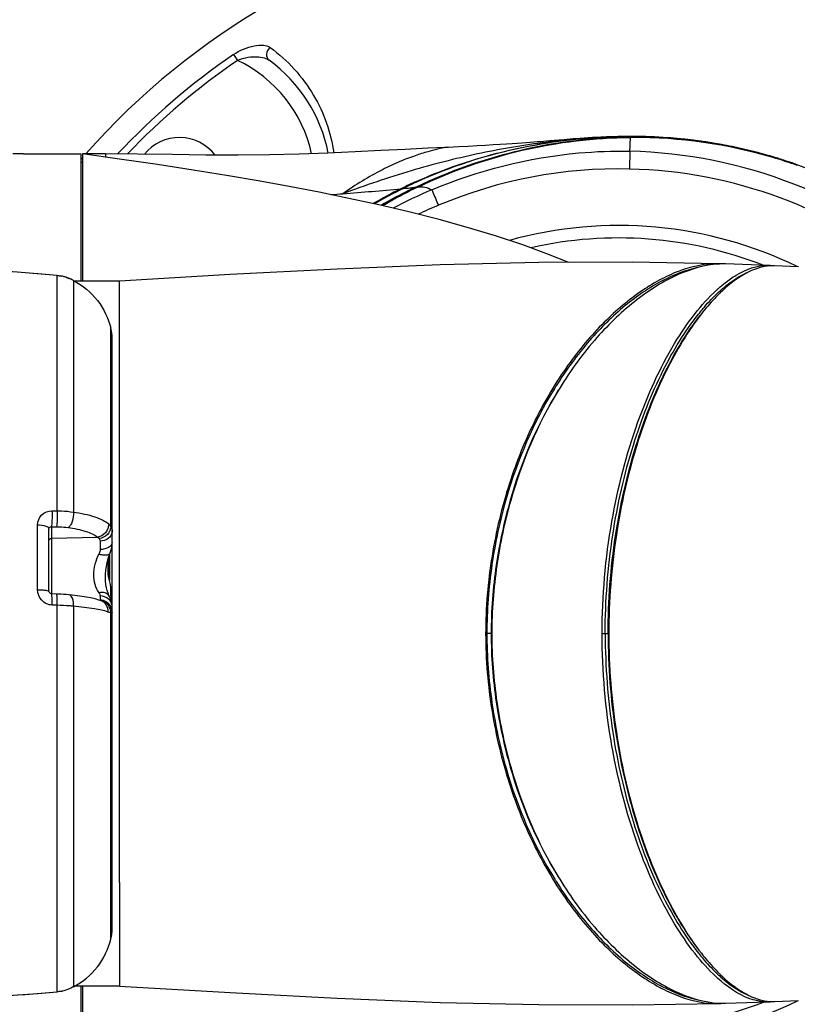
# Model space of a CAD drawing. Header units: millimetres. Extents: x 11 to 407, y 12 to 285.
# Tile 37 of 42: x 160 to 174, y 250 to 268. Entities that reach past the tile are written whole.
import ezdxf

# ---------------------------------------------------------------- set-up
doc = ezdxf.new("R2010")
doc.units = ezdxf.units.MM
doc.header["$LTSCALE"] = 23.1
doc.layers.get('0').update_dxf_attribs({"linetype": 'CONTINUOUS'})
doc.layers.add('02___PRT_ALL_AXES', color=7, linetype='CONTINUOUS')
doc.layers.add('06___PRT_ALL_SURFS', color=7, linetype='CONTINUOUS')

msp = doc.modelspace()

# ---------------------------------------------------------------- linework, layer by layer
at = {"color": 7, "linetype": 'Continuous'}
for p, q in [((163.9482, 267.3414), (164.0217, 267.2342)), ((171.21, 265.8451), (171.1721, 265.845)), ((171.1873, 265.8429), (171.21, 265.843)), ((171.2097, 265.8409), (171.2094, 265.8424)), ((171.21, 265.8295), (171.2097, 265.8409)), ((171.21, 265.8434), (171.21, 265.843)), ((171.21, 265.843), (171.2277, 265.8431)), ((171.2277, 265.8431), (171.2444, 265.8431)), ((171.2043, 265.7031), (171.21, 265.8257)), ((171.21, 265.8257), (171.21, 265.8277)), ((160.11, 265.5236), (159.915, 265.5236)), ((161.61, 265.5236), (161.19, 265.5236)), ((161.61, 265.5236), (161.61, 265.465)), ((171.1955, 265.5725), (171.1873, 265.2479)), ((173.7932, 265.4756), (173.8181, 265.4683)), ((173.818, 265.4682), (173.7964, 265.4746)), ((167.2489, 264.986), (167.2416, 264.9826)), ((167.2638, 264.9929), (167.2489, 264.986)), ((167.2842, 265.0023), (167.2638, 264.9929)), ((167.0118, 264.8869), (167.0221, 264.8757)), ((167.2725, 264.9125), (167.2946, 264.9231)), ((167.2793, 264.9025), (167.2725, 264.9125)), ((167.2886, 264.9107), (167.2765, 264.9048)), ((167.2981, 264.9152), (167.2886, 264.9107)), ((167.3217, 264.9176), (167.298, 264.9152)), ((167.3184, 264.9249), (167.2981, 264.9151)), ((167.3018, 264.9081), (167.3216, 264.9176)), ((172.8293, 263.5136), (172.8136, 263.5141)), ((172.833, 263.51), (172.8295, 263.5137)), ((172.8378, 263.5094), (172.8307, 263.5091)), ((173.7272, 263.4829), (173.7313, 263.4828)), ((173.7325, 263.4752), (173.7285, 263.4748)), ((173.7313, 263.4828), (173.7396, 263.4727)), ((173.7623, 263.4775), (173.7586, 263.4773)), ((174.2819, 263.4581), (173.8404, 263.4782)), ((160.725, 258.9961), (160.725, 263.2994)), ((160.8854, 263.2683), (160.8206, 263.2864)), ((160.9483, 263.2435), (160.8854, 263.2683)), ((161.0092, 263.2145), (160.9483, 263.2435)), ((161.025, 263.2063), (161.0092, 263.2145)), ((161.025, 263.2063), (161.025, 258.9721)), ((161.7074, 262.119), (161.708, 262.3344)), ((161.7071, 261.8777), (161.7074, 262.119)), ((161.73, 251.3432), (161.73, 262.154)), ((161.707, 261.8119), (161.7071, 261.8777)), ((161.7069, 261.5541), (161.707, 261.7366)), ((161.707, 261.8054), (161.707, 261.8119)), ((161.707, 261.7366), (161.707, 261.8054)), ((161.7069, 261.5505), (161.7069, 261.5541)), ((161.7072, 258.7087), (161.7069, 261.5505)), ((160.6307, 258.9961), (160.725, 258.9961)), ((160.3678, 257.5519), (160.3674, 258.7379)), ((160.575, 257.5241), (160.575, 258.6697)), ((160.6188, 258.7046), (160.6188, 257.4777)), ((160.6188, 258.7046), (160.7129, 258.7046)), ((160.6188, 258.4923), (161.4625, 258.5133)), ((161.5109, 258.4394), (161.5109, 258.2878)), ((161.6811, 258.1904), (161.6811, 257.7249)), ((161.673, 257.7933), (161.6739, 257.7536)), ((161.5109, 257.4388), (161.5109, 257.3632)), ((161.6801, 257.4307), (161.6799, 257.4309)), ((161.7091, 257.5159), (161.7088, 257.5276)), ((160.7249, 257.2671), (160.6314, 257.2707)), ((160.7249, 256.7486), (160.7252, 257.2671)), ((161.025, 257.2499), (161.025, 256.7486)), ((161.5325, 257.3476), (161.5315, 257.3479)), ((161.7078, 256.7486), (161.7078, 257.1336)), ((160.725, 250.1978), (160.725, 256.7486)), ((161.025, 256.7486), (161.025, 250.2909)), ((161.7078, 256.5353), (161.7077, 256.7486)), ((161.7077, 256.7486), (161.73, 256.7486)), ((168.6727, 256.7486), (168.5595, 256.7486)), ((170.6892, 256.7486), (170.8118, 256.7486)), ((161.7078, 256.506), (161.7078, 256.5353)), ((161.7078, 256.2154), (161.7078, 256.506)), ((161.7078, 256.1345), (161.7078, 256.2154)), ((161.7078, 256.1147), (161.7078, 256.1345)), ((161.7078, 256.0877), (161.7078, 256.1147)), ((161.7073, 255.1405), (161.7078, 256.0877)), ((161.7072, 254.9367), (161.7073, 255.0549)), ((161.7073, 255.1152), (161.7073, 255.1405)), ((161.7073, 255.0591), (161.7073, 255.1152)), ((161.7073, 255.0549), (161.7073, 255.0591)), ((161.7069, 251.9073), (161.7072, 254.9038)), ((161.7072, 254.9147), (161.7072, 254.9367)), ((161.7072, 254.9038), (161.7072, 254.9147)), ((161.865, 252.1953), (161.865, 250.2986)), ((161.7069, 251.8332), (161.7069, 251.9073)), ((161.707, 251.7662), (161.7069, 251.8332)), ((161.707, 251.7059), (161.707, 251.7662)), ((161.7071, 251.6515), (161.707, 251.7059)), ((161.7071, 251.6159), (161.7071, 251.6515)), ((161.7071, 251.6121), (161.7071, 251.6159)), ((161.7074, 251.3808), (161.7071, 251.6121)), ((161.708, 251.1628), (161.7074, 251.3808)), ((160.9859, 250.2713), (160.9834, 250.2701)), ((161.025, 250.2912), (160.9859, 250.2713)), ((172.8307, 249.9881), (172.8378, 249.9878)), ((173.7313, 250.0144), (173.7272, 250.0143)), ((173.7285, 250.0224), (173.7326, 250.022)), ((173.7313, 250.0144), (173.7397, 250.0246)), ((173.7586, 250.0199), (173.7623, 250.0197)), ((173.8404, 250.019), (174.2819, 250.0391)), ((172.8136, 249.9831), (172.8293, 249.9836)), ((172.8328, 249.9874), (172.8293, 249.9836)), ((172.8293, 249.9836), (172.8347, 249.9839)), ((172.8347, 249.9839), (172.8365, 249.9839))]:
    msp.add_line(p, q, dxfattribs=at)
for points in [[(171.1721, 265.845), (171.0771, 265.844), (170.9789, 265.8421), (170.8801, 265.8393), (170.7822, 265.8356), (170.6869, 265.8314), (170.5962, 265.8266), (170.5108, 265.8217), (170.4324, 265.8167), (170.3593, 265.8117), (170.2903, 265.8067), (170.2251, 265.8017), (170.1628, 265.7969), (170.1035, 265.7921), (170.0468, 265.7875), (169.992, 265.7829)], [(169.992, 265.7829), (169.7277, 265.7606), (169.6739, 265.7562), (169.6189, 265.7517), (169.562, 265.7471), (169.5027, 265.7424), (169.4401, 265.7375), (169.3735, 265.7325), (169.3019, 265.7272), (169.224, 265.7217), (169.1388, 265.7158), (169.045, 265.7095), (168.9413, 265.7027), (168.8257, 265.6955), (168.6982, 265.6878), (168.5576, 265.6797), (168.4048, 265.6712), (168.24, 265.6624), (168.0643, 265.6533), (167.8784, 265.6441), (167.8263, 265.6415)], [(167.8263, 265.6416), (167.5033, 265.6262), (167.0905, 265.606), (166.6454, 265.5834), (166.1726, 265.5596), (165.6743, 265.5376), (165.1516, 265.52), (164.6052, 265.5082), (164.0361, 265.5028), (163.4454, 265.5039), (162.8324, 265.5107), (162.1988, 265.5196), (161.61, 265.5236)], [(176.3632, 264.2417), (176.0225, 264.4745), (175.3865, 264.8368), (174.7211, 265.147), (174.2039, 265.3442)], [(172.8146, 263.5141), (171.2431, 263.5411), (169.529, 263.5353), (167.7257, 263.4936), (165.8455, 263.4181), (163.8898, 263.3153), (161.865, 263.1986)], [(160.8206, 263.2864), (160.754, 263.2967), (160.725, 263.2994)], [(161.6821, 258.1935), (161.6954, 258.2298), (161.7117, 258.282), (161.7227, 258.3328), (161.7287, 258.3818), (161.73, 258.416)], [(161.68, 257.4309), (161.673, 257.4448), (161.6554, 257.4868), (161.6398, 257.5348), (161.627, 257.5882), (161.6173, 257.6459), (161.6112, 257.7074), (161.6089, 257.772), (161.6106, 257.8393), (161.6163, 257.9087), (161.6264, 257.9796), (161.6407, 258.0514), (161.6593, 258.1229), (161.6821, 258.1935)], [(160.6213, 257.4774), (160.6155, 257.478), (160.6054, 257.4808), (160.5963, 257.4857), (160.5884, 257.4923), (160.5821, 257.5002), (160.5777, 257.5092), (160.5754, 257.5185), (160.575, 257.5244)], [(160.9419, 257.4582), (160.9344, 257.4589), (160.8895, 257.4631), (160.8406, 257.4672), (160.791, 257.4705), (160.739, 257.473), (160.6213, 257.4774)], [(161.5325, 257.3476), (161.4884, 257.3632), (161.418, 257.3834), (161.3428, 257.4007), (161.2626, 257.416), (161.1777, 257.4297), (161.0896, 257.4417), (160.9993, 257.4523), (160.9419, 257.4582)], [(161.73, 257.2465), (161.7286, 257.2763), (161.7213, 257.3213), (161.7079, 257.3673), (161.6875, 257.4159), (161.6801, 257.4307)], [(160.725, 250.1978), (160.7462, 250.1998), (160.8082, 250.2084), (160.872, 250.2246), (160.9369, 250.2489), (160.9834, 250.2701)], [(161.865, 250.2986), (163.8898, 250.1819), (165.8455, 250.0791), (167.7257, 250.0036), (169.529, 249.9619), (171.2431, 249.9561), (172.8146, 249.9831)]]:
    msp.add_lwpolyline(points, dxfattribs=at)
for centre, radius, start, end in [((171.21, 256.7486), 13.275, 274.27919, 138.61926), ((171.21, 256.7486), 12.843, 124.43202, 136.90894), ((171.21, 256.7486), 12.7129, 124.43202, 136.34513), ((162.9602, 264.9984), 2.475, 12.349, 64.60116), ((162.9602, 264.9984), 2.775, 11.21499, 53.80122), ((171.251, 255.6315), 10.2117, 91.24306, 93.14518), ((171.2323, 255.3587), 10.4847, 90.4057, 92.36015), ((171.2473, 255.7792), 10.0639, 90.34187, 91.24038), ((171.2444, 259.7695), 6.0729, 90.00157, 90.33081), ((171.2413, 256.7836), 9.0588, 73.82306, 89.98099), ((171.2416, 256.839), 9.0041, 85.89843, 89.98236), ((171.2175, 255.6608), 10.1791, 98.05976, 98.60511), ((171.2758, 255.2391), 10.6048, 95.88051, 98.0522), ((171.2774, 255.2411), 10.603, 94.80651, 95.88998), ((171.2625, 255.4215), 10.422, 93.14482, 94.80796), ((171.2565, 254.6982), 11.1457, 92.34422, 92.676), ((162.3771, 266.2341), 8.8431, 355.70938, 356.55771), ((171.2528, 256.876), 8.9536, 90.05679, 90.27379), ((171.2543, 256.8782), 8.9496, 90.06721, 90.28401), ((171.2565, 256.7881), 9.0378, 90.08054, 90.29488), ((171.2515, 256.7526), 9.0752, 73.59309, 90.04837), ((171.2563, 256.777), 9.0488, 73.57857, 90.07922), ((171.25, 256.7527), 9.0769, 73.58334, 90.03824), ((171.2391, 256.8015), 9.0417, 84.41255, 85.8993), ((171.2349, 256.7608), 9.0826, 81.66579, 84.41126), ((171.2315, 256.7363), 9.1073, 79.94505, 81.66729), ((171.237, 256.7668), 9.0763, 77.40979, 79.9454), ((170.99, 256.7621), 8.8128, 48.72529, 88.66346), ((171.2456, 256.8054), 9.0367, 74.62487, 77.40959), ((171.253, 256.8331), 9.0081, 73.62126, 74.62373), ((171.2494, 256.8125), 9.0288, 73.61422, 73.82143), ((171.21, 256.7486), 13.275, 139.0178, 139.22148), ((171.2615, 256.7987), 9.0266, 70.9976, 73.57141), ((171.2667, 256.8013), 9.0241, 71.02375, 73.59834), ((171.2655, 256.8026), 9.0246, 71.01406, 73.58853), ((171.2547, 256.8304), 9.0101, 72.0041, 73.47179), ((171.2585, 256.8516), 8.9888, 71.98483, 73.45556), ((171.2624, 256.8541), 8.9852, 70.89076, 72.00389), ((171.2618, 256.7996), 9.0256, 70.6132, 70.99748), ((171.2764, 256.8302), 8.9936, 70.64671, 71.02244), ((171.2752, 256.8315), 8.9941, 70.63021, 71.01274), ((170.9925, 256.7485), 8.5013, 88.68678, 112.8236), ((170.9925, 256.7485), 8.5012, 50.6544, 88.68691), ((170.8212, 257.1954), 8.5833, 114.5296, 116.06845), ((170.9444, 257.0027), 8.7972, 114.8923, 116.2405), ((160.3803, 336.3527), 71.7736, 274.272652, 274.450609), ((161.11, 327.1552), 62.5473, 274.43805, 275.414327), ((170.7391, 257.3547), 8.4041, 116.32854, 120.24755), ((170.7884, 257.3279), 8.4365, 116.26669, 120.32684), ((171.0809, 256.9834), 8.7964, 116.96946, 120.22803), ((171.1107, 256.9664), 8.8158, 117.09195, 120.26878), ((171.1314, 256.9647), 8.8184, 117.20629, 120.3143), ((170.9745, 256.8245), 8.7312, 112.92146, 118.03973), ((170.764, 257.3134), 8.4521, 116.07168, 116.35554), ((166.8155, 268.7001), 3.8143, 273.59785, 275.35533), ((171.0551, 257.0336), 8.7399, 115.64505, 116.96769), ((171.085, 257.016), 8.76, 115.76992, 117.09022), ((171.0925, 257.0394), 8.7341, 115.72222, 117.20374), ((170.967, 256.7985), 8.4454, 112.7959, 115.51859), ((170.9925, 256.7483), 7.4657, 64.07358, 105.49085), ((170.9925, 256.7483), 7.2379, 68.59547, 102.78224), ((172.907, 261.9489), 1.5621, 92.80058, 93.33949), ((172.7718, 262.0281), 1.4866, 87.50386, 87.78178), ((172.7688, 261.9573), 1.5574, 86.71149, 87.50749), ((172.9043, 262.0225), 1.4884, 88.56957, 92.55887), ((172.9054, 262.0895), 1.4214, 88.32129, 88.54554), ((155.4439, 202.7051), 60.824, 85.018981, 87.218693), ((173.8142, 262.6387), 0.8405, 95.85394, 98.46792), ((173.6952, 262.7004), 0.7832, 84.92652, 87.35638), ((173.8107, 262.6727), 0.8063, 93.70406, 95.56339), ((173.8089, 262.7033), 0.7757, 90.16726, 93.44194), ((173.8087, 262.7282), 0.7507, 87.57884, 90.16103), ((160.7083, 262.7641), 0.5343, 77.52622, 79.16921), ((160.7, 262.7293), 0.57, 71.38709, 77.46992), ((160.6739, 262.6501), 0.6535, 69.98874, 71.42969), ((160.5361, 262.3081), 1.0222, 65.52037, 66.73086), ((160.4717, 262.1676), 1.1768, 63.49714, 65.50333), ((160.378, 261.979), 1.3874, 62.20477, 63.51061), ((174.7605, 260.8966), 2.8587, 132.56768, 132.98214), ((175.0073, 260.7506), 3.1051, 134.09613, 134.49758), ((175.8561, 259.8868), 4.35, 141.02736, 141.55029), ((160.9773, 262.1539), 0.7527, 0.00498, 13.87353), ((175.9892, 257.4217), 7.2524, 147.83249, 148.24239), ((176.1602, 257.3839), 7.3417, 148.31082, 148.67467), ((112.7823, 256.6922), 48.8916, 1.29012, 1.65116), ((112.0326, 256.7084), 49.6523, 1.25196, 1.64898), ((111.7677, 256.7485), 49.9472, 0.69702, 0.89383), ((161.505, 257.1367), 0.2265, 82.59783, 88.50761), ((161.4883, 257.1397), 0.215, 78.043, 80.76857), ((175.9892, 256.0755), 7.2524, 211.75761, 212.16751), ((176.1602, 256.1133), 7.3417, 211.32533, 211.68918), ((160.9772, 251.3433), 0.7528, 346.12747, 359.99503), ((175.8561, 253.6104), 4.35, 218.45001, 218.97278), ((175.007, 252.7463), 3.1046, 225.50653, 225.90559), ((174.7621, 252.6023), 2.8609, 226.98681, 227.43222), ((155.4439, 310.792), 60.8239, 272.78131, 274.981063), ((160.4751, 251.3143), 1.1614, 295.4625, 295.95758), ((170.9925, 256.7487), 8.5012, 271.31309, 309.34555), ((170.9925, 256.7489), 7.4687, 254.47604, 295.97718), ((170.9925, 256.7489), 7.2401, 257.19053, 291.44958), ((170.99, 256.7351), 8.8127, 271.33642, 311.27482), ((172.907, 251.5489), 1.5626, 266.62638, 267.19935), ((172.9043, 251.4747), 1.4884, 267.44113, 271.43043), ((173.845, 251.2751), 1.2395, 246.28558, 248.96361), ((173.8142, 250.8589), 0.8408, 261.48897, 264.14651), ((173.6952, 250.7968), 0.7832, 272.64361, 275.0728), ((173.8107, 250.8245), 0.8062, 264.43742, 266.29552), ((173.8089, 250.794), 0.7757, 266.5576, 269.83192), ((173.8087, 250.769), 0.7507, 269.83815, 272.42116), ((172.7688, 251.54), 1.5575, 272.49247, 273.28846), ((172.9054, 251.4077), 1.4214, 271.45446, 271.67871)]:
    msp.add_arc(centre, radius, start, end, dxfattribs=at)
for points, knots in [([(163.9482, 267.3414), (164.0616, 267.4192), (164.2457, 267.5004), (164.4824, 267.5216), (164.5841, 267.4954), (164.6195, 267.4697)], [0, 0, 0, 0, 0.5799155, 0.8157141, 1, 1, 1, 1]), ([(164.6195, 267.4697), (164.5831, 267.442), (164.531, 267.3591), (164.5664, 267.2617), (164.5991, 267.2378)], [0, 0, 0, 0, 0.5301299, 1, 1, 1, 1]), ([(164.6195, 267.4697), (164.9385, 267.2381), (165.4717, 266.6542), (165.7306, 265.9102), (165.7825, 265.5424)], [0, 0, 0, 0, 0.5148073, 1, 1, 1, 1]), ([(164.0217, 267.2342), (164.122, 267.2778), (164.3166, 267.3192), (164.528, 267.2898), (164.5991, 267.2378)], [0, 0, 0, 0, 0.5537242, 1, 1, 1, 1]), ([(171.2094, 265.8424), (170.5437, 265.8398), (169.1943, 265.707), (167.9026, 265.2852), (167.2842, 265.0023)], [0, 0, 0, 0, 0.4946894, 1, 1, 1, 1]), ([(170.7361, 265.8317), (170.3529, 265.8138), (169.5727, 265.7375), (168.3889, 265.5352), (167.1715, 265.2247), (166.3608, 264.9486), (165.9499, 264.7955)], [0, 0, 0, 0, 0.2341276, 0.4777909, 0.7323833, 1, 1, 1, 1]), ([(167.2577, 265.004), (167.4533, 265.0933), (168.238, 265.4173), (169.0679, 265.6305), (169.6945, 265.7253)], [0, 0, 0, 0, 0.253293, 1, 1, 1, 1]), ([(167.2946, 264.9231), (167.9066, 265.215), (169.1893, 265.6661), (170.5403, 265.8263), (171.21, 265.8295)], [0, 0, 0, 0, 0.5031091, 1, 1, 1, 1]), ([(171.21, 265.8277), (170.5443, 265.8244), (169.2015, 265.6638), (167.9269, 265.2148), (167.3184, 264.9249)], [0, 0, 0, 0, 0.4968994, 1, 1, 1, 1]), ([(167.3216, 264.9176), (167.9294, 265.2085), (169.2025, 265.6597), (170.5447, 265.8223), (171.21, 265.8257)], [0, 0, 0, 0, 0.5031462, 1, 1, 1, 1]), ([(167.8262, 265.6416), (167.8129, 265.6409), (167.7638, 265.6269), (167.6556, 265.6065), (167.4837, 265.5595), (167.2538, 265.4877), (166.9744, 265.3809), (166.5213, 265.1694), (166.18, 264.958), (165.9499, 264.7955)], [0, 0, 0, 0, 0.0193306, 0.0731993, 0.1597808, 0.2767578, 0.4217601, 0.592296, 1, 1, 1, 1]), ([(167.574, 264.8662), (168.4249, 265.2259), (169.6484, 265.5369), (170.8843, 265.5798), (171.1955, 265.5725)], [0, 0, 0, 0, 0.7479432, 1, 1, 1, 1]), ([(167.1715, 264.9024), (167.1806, 264.9033), (167.2143, 264.9065), (167.2479, 264.9099), (167.2725, 264.9125)], [0, 0, 0, 0, 0.2702689, 1, 1, 1, 1]), ([(167.3216, 264.9176), (167.363, 264.9218), (167.4521, 264.9244), (167.5338, 264.8878), (167.574, 264.8662)], [0, 0, 0, 0, 0.4764768, 1, 1, 1, 1]), ([(167.574, 264.8662), (167.5778, 264.8577), (167.6186, 264.7639), (167.6584, 264.6698), (167.6948, 264.5843)], [0, 0, 0, 0, 0.0915799, 1, 1, 1, 1]), ([(172.8143, 263.5141), (172.5827, 263.5205), (172.2206, 263.4438), (171.7682, 263.2397), (171.2806, 262.9464), (170.6798, 262.4359), (170.0179, 261.6412), (169.4277, 260.6489), (168.9536, 259.4743), (168.6379, 258.1543), (168.5604, 257.2232), (168.5595, 256.7486)], [0, 0, 0, 0, 0.0804701, 0.1247818, 0.1724071, 0.2776303, 0.3968322, 0.5301852, 0.6770588, 0.8351345, 1, 1, 1, 1]), ([(172.816, 263.5083), (172.5635, 263.4936), (172.0271, 263.3329), (171.276, 262.8577), (170.5409, 262.1515), (170.1143, 261.5664), (169.9131, 261.2405)], [0, 0, 0, 0, 0.1997747, 0.431157, 0.6975051, 1, 1, 1, 1]), ([(172.4502, 263.4494), (172.2193, 263.3977), (171.7406, 263.2116), (171.0699, 262.7454), (170.4159, 262.0972), (170.0321, 261.5723), (169.8501, 261.2829)], [0, 0, 0, 0, 0.2051614, 0.4390343, 0.703644, 1, 1, 1, 1]), ([(172.8268, 263.0019), (172.869, 263.0407), (173.0283, 263.1783), (173.2071, 263.2959), (173.3475, 263.3574)], [0, 0, 0, 0, 0.272348, 1, 1, 1, 1]), ([(173.6904, 263.47), (173.5428, 263.448), (173.2312, 263.3157), (172.9756, 263.1055), (172.8467, 262.9806)], [0, 0, 0, 0, 0.454002, 1, 1, 1, 1]), ([(172.9397, 263.1674), (173.0035, 263.2173), (173.2353, 263.3808), (173.5228, 263.4912), (173.7273, 263.4829)], [0, 0, 0, 0, 0.2835142, 1, 1, 1, 1]), ([(161.025, 263.2063), (161.192, 263.1183), (161.493, 262.8695), (161.6626, 262.5177), (161.708, 262.3344)], [0, 0, 0, 0, 0.4999514, 1, 1, 1, 1]), ([(172.7761, 263.0274), (172.7896, 263.04), (172.8427, 263.0883), (172.8977, 263.1345), (172.9397, 263.1674)], [0, 0, 0, 0, 0.2566369, 1, 1, 1, 1]), ([(170.6892, 256.7486), (170.6892, 257.4353), (170.8054, 258.7516), (171.2633, 260.5427), (171.8331, 261.8065), (172.3601, 262.5876), (172.6357, 262.8973), (172.7761, 263.0274)], [0, 0, 0, 0, 0.3046165, 0.5827875, 0.8169922, 0.9150863, 1, 1, 1, 1]), ([(172.4742, 262.6227), (172.5016, 262.6566), (172.6079, 262.7839), (172.7222, 262.9046), (172.8116, 262.9879)], [0, 0, 0, 0, 0.2628765, 1, 1, 1, 1]), ([(172.8311, 262.9654), (172.8032, 262.938), (172.688, 262.8205), (172.5813, 262.695), (172.5041, 262.5962)], [0, 0, 0, 0, 0.2379138, 1, 1, 1, 1]), ([(172.5041, 262.5962), (172.2546, 262.2771), (171.7921, 261.5009), (171.2644, 260.1366), (170.9023, 258.516), (170.8118, 257.3509), (170.8118, 256.7486)], [0, 0, 0, 0, 0.1966654, 0.4351225, 0.7076349, 1, 1, 1, 1]), ([(170.7454, 256.7486), (170.7454, 257.3523), (170.8369, 258.5197), (171.2018, 260.1416), (171.7331, 261.5033), (172.1984, 262.2757), (172.4494, 262.5917)], [0, 0, 0, 0, 0.2930492, 0.565886, 0.8041094, 1, 1, 1, 1]), ([(170.7979, 256.7486), (170.7979, 257.3479), (170.888, 258.5072), (171.2477, 260.1196), (171.7723, 261.4765), (172.2321, 262.2483), (172.4801, 262.5656)], [0, 0, 0, 0, 0.2924917, 0.5650444, 0.8034448, 1, 1, 1, 1]), ([(169.8226, 261.2388), (169.4343, 260.6115), (168.9754, 259.5405), (168.6462, 258.004), (168.5815, 257.1714), (168.582, 256.7486)], [0, 0, 0, 0, 0.4702004, 0.7305723, 1, 1, 1, 1]), ([(169.8881, 261.2002), (169.5039, 260.578), (169.05, 259.5161), (168.7246, 257.9931), (168.6598, 257.1677), (168.6608, 256.7486)], [0, 0, 0, 0, 0.4701676, 0.7305358, 1, 1, 1, 1]), ([(169.8887, 261.2008), (169.5081, 260.5755), (169.0583, 259.5124), (168.7361, 257.9899), (168.6716, 257.1665), (168.6728, 256.7486)], [0, 0, 0, 0, 0.4710165, 0.7311118, 1, 1, 1, 1]), ([(160.3674, 258.7379), (160.3674, 258.8035), (160.4232, 258.9427), (160.5631, 258.996), (160.6307, 258.9961)], [0, 0, 0, 0, 0.492424, 1, 1, 1, 1]), ([(160.6307, 258.9961), (160.6325, 258.9374), (160.6326, 258.8548), (160.6266, 258.7577), (160.6226, 258.719), (160.6188, 258.7046)], [0, 0, 0, 0, 0.602418, 0.8470675, 1, 1, 1, 1]), ([(160.725, 258.9961), (160.7268, 258.9375), (160.7268, 258.8548), (160.7207, 258.7577), (160.7167, 258.719), (160.7129, 258.7046)], [0, 0, 0, 0, 0.602359, 0.847017, 1, 1, 1, 1]), ([(160.725, 258.9961), (160.7512, 258.9961), (160.8516, 258.9947), (160.9516, 258.9826), (161.025, 258.9721)], [0, 0, 0, 0, 0.2612702, 1, 1, 1, 1]), ([(161.025, 258.9721), (161.0273, 258.9139), (161.0149, 258.8283), (160.9724, 258.7343), (160.9422, 258.6991), (160.9256, 258.6891)], [0, 0, 0, 0, 0.5656507, 0.8123283, 1, 1, 1, 1]), ([(161.025, 258.9721), (161.1572, 258.9531), (161.3415, 258.9164), (161.5543, 258.8317), (161.6361, 258.7817), (161.6683, 258.7544)], [0, 0, 0, 0, 0.5846363, 0.8153456, 1, 1, 1, 1]), ([(160.3674, 258.7379), (160.4172, 258.7367), (160.4846, 258.7285), (160.5551, 258.7024), (160.575, 258.6795), (160.575, 258.6697)], [0, 0, 0, 0, 0.6549094, 0.8711489, 1, 1, 1, 1]), ([(160.575, 258.6697), (160.575, 258.6801), (160.5854, 258.7023), (160.6086, 258.7059), (160.6188, 258.7046)], [0, 0, 0, 0, 0.502567, 1, 1, 1, 1]), ([(160.7129, 258.7046), (160.7316, 258.7046), (160.8027, 258.7047), (160.8736, 258.6963), (160.9256, 258.6891)], [0, 0, 0, 0, 0.2623391, 1, 1, 1, 1]), ([(160.9256, 258.6891), (161.0359, 258.6739), (161.2215, 258.6374), (161.4021, 258.5632), (161.4625, 258.5133)], [0, 0, 0, 0, 0.5868249, 1, 1, 1, 1]), ([(161.6683, 258.7544), (161.6694, 258.698), (161.6261, 258.582), (161.5183, 258.5209), (161.4625, 258.5133)], [0, 0, 0, 0, 0.5006423, 1, 1, 1, 1]), ([(161.7072, 258.7087), (161.7062, 258.6555), (161.6562, 258.5459), (161.5502, 258.4932), (161.4949, 258.4859)], [0, 0, 0, 0, 0.4882603, 1, 1, 1, 1]), ([(161.7072, 258.7087), (161.7186, 258.6905), (161.7284, 258.6618), (161.73, 258.6327), (161.73, 258.625)], [0, 0, 0, 0, 0.7373127, 1, 1, 1, 1]), ([(160.575, 258.4495), (160.575, 258.4603), (160.5848, 258.4831), (160.6076, 258.492), (160.6188, 258.4923)], [0, 0, 0, 0, 0.4914006, 1, 1, 1, 1]), ([(161.73, 258.625), (161.73, 258.6011), (161.7177, 258.5511), (161.6502, 258.4683), (161.5659, 258.4406), (161.5109, 258.4394)], [0, 0, 0, 0, 0.2296148, 0.4727, 1, 1, 1, 1]), ([(161.5109, 258.2878), (161.5109, 258.2806), (161.5082, 258.2506), (161.497, 258.2219), (161.4864, 258.2016)], [0, 0, 0, 0, 0.238707, 1, 1, 1, 1]), ([(161.73, 258.416), (161.73, 258.399), (161.715, 258.361), (161.6637, 258.3211), (161.5931, 258.2947), (161.5392, 258.2882), (161.5109, 258.2878)], [0, 0, 0, 0, 0.1858034, 0.4138126, 0.6912578, 1, 1, 1, 1]), ([(161.4864, 258.2016), (161.4264, 258.0866), (161.3564, 257.8437), (161.4202, 257.5899), (161.4864, 257.4975)], [0, 0, 0, 0, 0.5329365, 1, 1, 1, 1]), ([(161.6909, 258.2176), (161.6817, 258.1935), (161.6234, 258.1788), (161.5557, 258.1844), (161.5101, 258.1945), (161.4864, 258.2016)], [0, 0, 0, 0, 0.3614694, 0.6548919, 1, 1, 1, 1]), ([(161.7088, 257.5276), (161.7082, 257.5498), (161.7022, 257.6397), (161.6826, 257.7285), (161.6615, 257.793)], [0, 0, 0, 0, 0.2462588, 1, 1, 1, 1]), ([(160.6314, 257.2707), (160.5623, 257.2734), (160.4216, 257.339), (160.3679, 257.4827), (160.3678, 257.5519)], [0, 0, 0, 0, 0.4998465, 1, 1, 1, 1]), ([(160.3678, 257.5519), (160.3947, 257.5516), (160.443, 257.5501), (160.5104, 257.5446), (160.5469, 257.5377), (160.575, 257.5303), (160.575, 257.5241)], [0, 0, 0, 0, 0.380964, 0.699119, 0.9125319, 1, 1, 1, 1]), ([(160.6314, 257.2707), (160.6322, 257.2974), (160.6331, 257.3463), (160.6321, 257.404), (160.6299, 257.4406), (160.6277, 257.46), (160.6257, 257.4705), (160.623, 257.4773), (160.6213, 257.4774)], [0, 0, 0, 0, 0.384852, 0.7051799, 0.8272824, 0.9182552, 0.975559, 1, 1, 1, 1]), ([(160.725, 257.2671), (160.7258, 257.2938), (160.7266, 257.3427), (160.7256, 257.4005), (160.7234, 257.4371), (160.7212, 257.4565), (160.7192, 257.467), (160.7164, 257.4738), (160.7147, 257.4739)], [0, 0, 0, 0, 0.3847001, 0.7049642, 0.8270682, 0.918067, 0.9754292, 1, 1, 1, 1]), ([(161.025, 257.2499), (161.0261, 257.2761), (161.0238, 257.326), (161.0087, 257.4004), (160.9716, 257.4552), (160.9419, 257.4582)], [0, 0, 0, 0, 0.3325906, 0.6213456, 1, 1, 1, 1]), ([(161.68, 257.4309), (161.6649, 257.4597), (161.6005, 257.5071), (161.525, 257.5054), (161.4864, 257.4975)], [0, 0, 0, 0, 0.452499, 1, 1, 1, 1]), ([(161.4864, 257.4975), (161.49, 257.4926), (161.5016, 257.4749), (161.5109, 257.4541), (161.5109, 257.4388)], [0, 0, 0, 0, 0.2861733, 1, 1, 1, 1]), ([(161.73, 257.2465), (161.7299, 257.2713), (161.7177, 257.3227), (161.6509, 257.408), (161.566, 257.4376), (161.5109, 257.4388)], [0, 0, 0, 0, 0.2341576, 0.479012, 1, 1, 1, 1]), ([(161.025, 257.2499), (161.0013, 257.252), (160.9015, 257.2608), (160.8013, 257.2642), (160.7249, 257.2671)], [0, 0, 0, 0, 0.2373344, 1, 1, 1, 1]), ([(161.6605, 257.1439), (161.5794, 257.1728), (161.3667, 257.2131), (161.1535, 257.2383), (161.025, 257.2499)], [0, 0, 0, 0, 0.4001721, 1, 1, 1, 1]), ([(161.5109, 257.3632), (161.5109, 257.3619), (161.5102, 257.3591), (161.5079, 257.3574), (161.5067, 257.3567)], [0, 0, 0, 0, 0.4852589, 1, 1, 1, 1]), ([(161.6605, 257.1439), (161.6616, 257.1868), (161.64, 257.2739), (161.5708, 257.3325), (161.5325, 257.3476)], [0, 0, 0, 0, 0.5104038, 1, 1, 1, 1]), ([(161.7079, 257.1335), (161.7069, 257.1831), (161.6718, 257.2838), (161.5805, 257.34), (161.5328, 257.3501)], [0, 0, 0, 0, 0.5043797, 1, 1, 1, 1]), ([(161.73, 257.1417), (161.73, 257.1938), (161.6893, 257.3023), (161.5864, 257.3546), (161.5342, 257.3614)], [0, 0, 0, 0, 0.4973881, 1, 1, 1, 1]), ([(161.7079, 257.1335), (161.7045, 257.1336), (161.6883, 257.1348), (161.6725, 257.1396), (161.6605, 257.1439)], [0, 0, 0, 0, 0.209431, 1, 1, 1, 1]), ([(161.73, 257.1417), (161.73, 257.1403), (161.7266, 257.1316), (161.7149, 257.1332), (161.7079, 257.1335)], [0, 0, 0, 0, 0.1671598, 1, 1, 1, 1]), ([(168.5595, 256.7486), (168.5604, 256.274), (168.6379, 255.3429), (168.9536, 254.0229), (169.4277, 252.8483), (170.0179, 251.856), (170.6798, 251.0613), (171.2806, 250.5508), (171.7682, 250.2575), (172.2206, 250.0535), (172.5827, 249.9767), (172.8143, 249.9831)], [0, 0, 0, 0, 0.1648655, 0.3229412, 0.4698148, 0.6031678, 0.7223697, 0.8275929, 0.8752182, 0.9195299, 1, 1, 1, 1]), ([(168.582, 256.7486), (168.5815, 256.3258), (168.6462, 255.4932), (168.9754, 253.9567), (169.4343, 252.8857), (169.8226, 252.2584)], [0, 0, 0, 0, 0.2694277, 0.5297996, 1, 1, 1, 1]), ([(168.6608, 256.7486), (168.6598, 256.3295), (168.7246, 255.5041), (169.05, 253.9811), (169.5039, 252.9192), (169.8881, 252.2971)], [0, 0, 0, 0, 0.2694642, 0.5298324, 1, 1, 1, 1]), ([(168.6728, 256.7486), (168.6716, 256.3307), (168.7361, 255.5073), (169.0583, 253.9848), (169.5081, 252.9218), (169.8887, 252.2964)], [0, 0, 0, 0, 0.2688882, 0.5289835, 1, 1, 1, 1]), ([(172.7749, 250.4709), (172.6346, 250.6011), (172.3591, 250.9109), (171.8324, 251.6921), (171.263, 252.9557), (170.8053, 254.7463), (170.6892, 256.0622), (170.6892, 256.7486)], [0, 0, 0, 0, 0.0849385, 0.1830508, 0.4172691, 0.6954225, 1, 1, 1, 1]), ([(170.7454, 256.7486), (170.7454, 256.1449), (170.8369, 254.9775), (171.2018, 253.3556), (171.7331, 251.9939), (172.1985, 251.2215), (172.4494, 250.9055)], [0, 0, 0, 0, 0.2930496, 0.5658866, 0.8041099, 1, 1, 1, 1]), ([(170.7979, 256.7486), (170.7979, 256.1493), (170.888, 254.99), (171.2477, 253.3776), (171.7723, 252.0207), (172.2321, 251.2489), (172.4801, 250.9316)], [0, 0, 0, 0, 0.2924917, 0.5650444, 0.8034448, 1, 1, 1, 1]), ([(170.8118, 256.7486), (170.8118, 256.1463), (170.9023, 254.9812), (171.2644, 253.3606), (171.7921, 251.9963), (172.2546, 251.2201), (172.5041, 250.901)], [0, 0, 0, 0, 0.2923652, 0.5648775, 0.8033346, 1, 1, 1, 1]), ([(169.8501, 252.2143), (170.0321, 251.9249), (170.4159, 251.4), (171.0699, 250.7518), (171.7406, 250.2856), (172.2193, 250.0995), (172.4502, 250.0479)], [0, 0, 0, 0, 0.296356, 0.5609657, 0.7948386, 1, 1, 1, 1]), ([(169.9131, 252.2567), (170.1142, 251.9309), (170.5407, 251.3459), (171.2756, 250.6399), (172.0264, 250.1647), (172.5626, 250.0039), (172.8151, 249.989)], [0, 0, 0, 0, 0.3024758, 0.5688193, 0.8002102, 1, 1, 1, 1]), ([(161.0251, 250.291), (161.1921, 250.379), (161.493, 250.6278), (161.6626, 250.9795), (161.708, 251.1628)], [0, 0, 0, 0, 0.4999513, 1, 1, 1, 1]), ([(172.5041, 250.901), (172.5307, 250.867), (172.6339, 250.7388), (172.7447, 250.6167), (172.8312, 250.5317)], [0, 0, 0, 0, 0.2622751, 1, 1, 1, 1]), ([(172.4742, 250.8745), (172.5016, 250.8407), (172.6074, 250.7138), (172.7214, 250.5935), (172.8105, 250.5104)], [0, 0, 0, 0, 0.2628301, 1, 1, 1, 1]), ([(172.9398, 250.3298), (172.926, 250.3406), (172.8695, 250.3859), (172.815, 250.4336), (172.7749, 250.4709)], [0, 0, 0, 0, 0.2434043, 1, 1, 1, 1]), ([(172.8268, 250.4953), (172.869, 250.4566), (173.028, 250.3192), (173.2064, 250.2017), (173.3465, 250.1402)], [0, 0, 0, 0, 0.2723032, 1, 1, 1, 1]), ([(172.8467, 250.5166), (172.9756, 250.3917), (173.231, 250.1817), (173.5422, 250.0494), (173.6898, 250.0273)], [0, 0, 0, 0, 0.5459628, 1, 1, 1, 1]), ([(160.9744, 250.2657), (160.934, 250.2465), (160.8532, 250.2131), (160.7667, 250.2016), (160.725, 250.1978)], [0, 0, 0, 0, 0.5164972, 1, 1, 1, 1]), ([(173.7273, 250.0143), (173.6628, 250.0117), (173.3745, 250.0383), (173.1146, 250.193), (172.9398, 250.3298)], [0, 0, 0, 0, 0.2252518, 1, 1, 1, 1])]:
    msp.add_open_spline(points, degree=3, knots=knots, dxfattribs=at)
for points in [[(160.725, 263.2994), (160.725, 263.2994), (160.725, 263.2994), (160.725, 263.2994)], [(160.725, 263.2994), (160.7368, 263.2984), (160.7485, 263.2973), (160.7603, 263.296)], [(160.7603, 263.296), (160.7765, 263.2942), (160.7927, 263.2919), (160.8087, 263.2888)], [(160.8975, 263.2641), (160.9118, 263.2589), (160.9259, 263.2532), (160.9399, 263.2472)], [(161.6683, 258.7544), (161.6835, 258.7414), (161.6967, 258.7258), (161.7072, 258.7087)], [(161.4625, 258.5133), (161.4747, 258.5061), (161.4859, 258.4968), (161.4949, 258.4859)], [(161.4949, 258.4859), (161.5054, 258.4733), (161.5109, 258.4558), (161.5109, 258.4394)]]:
    msp.add_open_spline(points, degree=3, dxfattribs=at)
at = {"layer": '02___PRT_ALL_AXES', "color": 7, "linetype": 'Continuous'}
for p, q in [((160.11, 265.5236), (161.16, 265.5236)), ((161.16, 265.5236), (161.16, 263.1986)), ((161.19, 265.5237), (161.19, 263.1986)), ((161.16, 265.3736), (161.19, 265.3736)), ((161.865, 263.1986), (161.0382, 263.1986)), ((161.865, 261.3019), (161.865, 263.1986)), ((161.8653, 257.9185), (161.865, 261.3019)), ((161.865, 256.7486), (161.8653, 257.9185)), ((161.8654, 255.5787), (161.865, 256.7486)), ((161.865, 252.1953), (161.8654, 255.5787)), ((161.865, 250.2986), (161.0382, 250.2986)), ((161.16, 250.2986), (161.16, 247.9736)), ((161.19, 250.2986), (161.19, 247.9735))]:
    msp.add_line(p, q, dxfattribs=at)
msp.add_arc((162.9598, 264.9988), 0.825, 37.73918, 140.92915, dxfattribs=at)
at = {"layer": '06___PRT_ALL_SURFS', "color": 7, "linetype": 'Continuous'}
for p, q in [((173.7273, 263.4829), (172.947, 263.5103)), ((174.2819, 263.4581), (173.8405, 263.4782)), ((161.711, 257.3566), (161.7091, 257.5159)), ((172.947, 249.9869), (173.7273, 250.0143)), ((173.8405, 250.019), (174.2819, 250.0391))]:
    msp.add_line(p, q, dxfattribs=at)
for points in [[(170.0819, 263.5372), (169.6777, 263.6991), (169.2399, 263.8591), (168.7605, 264.0187), (168.2491, 264.1737), (167.7114, 264.3224), (167.1577, 264.4628), (166.6086, 264.5914), (166.0586, 264.711), (165.5139, 264.8219), (164.9643, 264.9271), (164.4024, 265.0287), (163.8208, 265.1282), (163.2099, 265.2274), (162.5618, 265.3273), (161.8633, 265.4296), (161.19, 265.5236)], [(160.725, 263.2994), (160.3708, 263.3293), (159.916, 263.3646), (159.4377, 263.3978), (158.9358, 263.4287), (158.3953, 263.4575)], [(158.3953, 250.0397), (158.9358, 250.0685), (159.4377, 250.0994), (159.916, 250.1326), (160.3708, 250.1679), (160.725, 250.1978)]]:
    msp.add_lwpolyline(points, dxfattribs=at)

doc.saveas('drawing.dxf')
